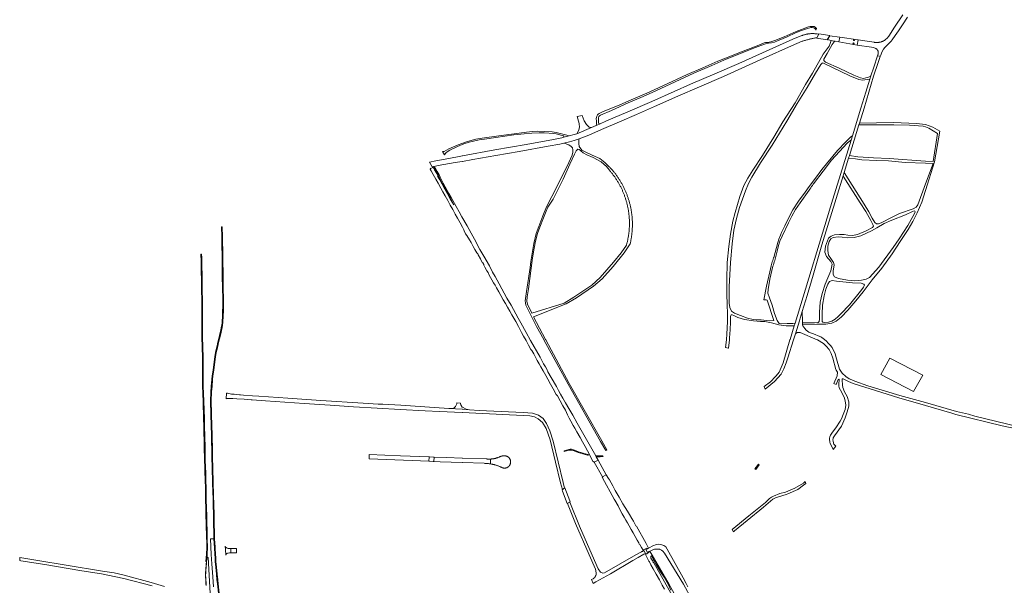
# Model space of a CAD drawing. Extents: x 152825 to 164088, y 457113 to 463005.
# Tile 67 of 256: x 155522 to 156585, y 460235 to 460845. Entities that reach past the tile are written whole.
import ezdxf

# ---------------------------------------------------------------- set-up
doc = ezdxf.new("R2010")
doc.units = 0
doc.header["$LTSCALE"] = 0.5
for name, color, linetype, lineweight in [('B-PV-VH-GESLOTENVERHARDING_ASFALT-GV', 251, 'CONTINUOUS', 18), ('B-PV-VH-GESLOTENVERHARDING_BETON-GV', 251, 'CONTINUOUS', 18), ('B-PV-VH-HALFVERHARDING-GV', 251, 'CONTINUOUS', 18), ('B-PV-VH-HALFVERHARDING_GRASBETONSTEEN-GV', 251, 'CONTINUOUS', 18), ('B-PV-VH-HALFVERHARDING_GRAVEL-GV', 251, 'CONTINUOUS', 18), ('B-PV-VH-ONVERHARD-GV', 251, 'CONTINUOUS', 18), ('B-PV-VH-ONVERHARD_ZAND-GV', 251, 'CONTINUOUS', 18), ('B-PV-VH-OPENVERHARDING-GV', 251, 'CONTINUOUS', 18), ('B-PV-VH-OPENVERHARDING_BETONSTRAATSTEEN-GV', 251, 'CONTINUOUS', 18), ('B-PV-VH-OPENVERHARDING_STRAATBAKSTEEN-GV', 251, 'CONTINUOUS', 18)]:
    doc.layers.add(name, color=color, linetype=linetype, lineweight=lineweight)

msp = doc.modelspace()

# ---------------------------------------------------------------- linework, layer by layer
at = {"layer": 'B-PV-VH-GESLOTENVERHARDING_ASFALT-GV', "flags": 128}
for points in [[(156475.499, 460850.466), (156466.517, 460837.069), (156460.362, 460827.694), (156458.601, 460825.461), (156456.916, 460823.932), (156456.328, 460823.468), (156456.031, 460823.265), (156455.609, 460822.995), (156455.178, 460822.738), (156454.74, 460822.495), (156454.293, 460822.266), (156453.84, 460822.052), (156453.381, 460821.852), (156452.915, 460821.667), (156452.443, 460821.497), (156451.967, 460821.342), (156451.485, 460821.202), (156451, 460821.078), (156450.51, 460820.969), (156450.018, 460820.876), (156449.522, 460820.799), (156449.025, 460820.738), (156448.526, 460820.692), (156448.025, 460820.662), (156447.524, 460820.649), (156447.023, 460820.651), (156446.522, 460820.669), (156446.022, 460820.704), (156445.523, 460820.754), (156445.026, 460820.82), (156444.532, 460820.902), (156434.386, 460822.326), (156427.126, 460823.564), (156426.261, 460817.78), (156441.471, 460815.549), (156443.825, 460815.201), (156446.337, 460814.174), (156446.586, 460814.021), (156446.826, 460813.855), (156447.057, 460813.676), (156447.278, 460813.484), (156447.488, 460813.28), (156447.686, 460813.066), (156447.873, 460812.841), (156448.047, 460812.606), (156448.207, 460812.361), (156448.355, 460812.109), (156448.488, 460811.849), (156448.607, 460811.581), (156448.711, 460811.308), (156448.799, 460811.03), (156448.873, 460810.747), (156448.931, 460810.46), (156448.973, 460810.171), (156448.999, 460809.88), (156449.009, 460809.587), (156449.004, 460809.295), (156448.982, 460809.003), (156448.944, 460808.714), (156448.891, 460808.426), (156448.822, 460808.142), (156448.737, 460807.862), (156448.638, 460807.587), (156448.591, 460807.472), (156448.224, 460806.381), (156450.284, 460805.807), (156451.146, 460805.583), (156451.591, 460806.938), (156452.905, 460810.396), (156454.625, 460813.661), (156455.933, 460815.363), (156457.31, 460816.736), (156460.478, 460819.774), (156462.827, 460822.192), (156464.059, 460823.72), (156467.165, 460828.291), (156470.647, 460833.318), (156475.245, 460839.881), (156480.505, 460847.874)], [(155736.642, 460226.508), (155735.515, 460236.765), (155735.07, 460241.114), (155734.432, 460246.98), (155733.721, 460254.532), (155733.221, 460260.842), (155732.998, 460263.601), (155732.584, 460269.688), (155732.393, 460274.044), (155732.358, 460275.124), (155731.789, 460285.382), (155728.196, 460285.372), (155728.864, 460268.52), (155729.43, 460258.438), (155730.458, 460244.129), (155731.473, 460233.392)]]:
    msp.add_lwpolyline(points, dxfattribs=at)
for points in [[(155974.005, 460687.914), (155992.323, 460691.077), (155999.875, 460692.39), (156000, 460692.412), (156000.125, 460692.434), (156011.355, 460694.386), (156035.943, 460698.839), (156061.296, 460703.242), (156092.684, 460708.845), (156105.109, 460711.144), (156109.681, 460712.264), (156115.567, 460713.706), (156120.586, 460715.082), (156126.086, 460716.859), (156136.538, 460720.73), (156150.246, 460726.699), (156169.705, 460735.164), (156187.863, 460742.951), (156207.393, 460751.504), (156232.513, 460762.712), (156255.994, 460772.994), (156281.727, 460784.035), (156321.426, 460802.014), (156358.368, 460818.644), (156363.414, 460820.762), (156364.231, 460821.071), (156365.051, 460821.372), (156365.873, 460821.665), (156366.698, 460821.951), (156367.526, 460822.23), (156368.356, 460822.5), (156369.188, 460822.764), (156370.023, 460823.019), (156370.861, 460823.267), (156371.7, 460823.507), (156372.542, 460823.74), (156373.386, 460823.965), (156374.231, 460824.182), (156375.079, 460824.391), (156375.929, 460824.593), (156376.78, 460824.786), (156377.633, 460824.972), (156378.488, 460825.15), (156379.345, 460825.321), (156380.203, 460825.483), (156381.062, 460825.638), (156381.923, 460825.784), (156381.999, 460825.797), (156382.512, 460825.903), (156382.643, 460825.882), (156382.809, 460825.855), (156384.756, 460829.523), (156384.815, 460829.662), (156384.627, 460829.691), (156383.153, 460829.92), (156380.65, 460830.207), (156379.767, 460830.24), (156378.132, 460830.301), (156378.068, 460830.301), (156377.557, 460830.295), (156377.046, 460830.281), (156376.536, 460830.26), (156376.025, 460830.23), (156375.516, 460830.192), (156375.007, 460830.146), (156374.499, 460830.093), (156373.991, 460830.031), (156373.485, 460829.962), (156372.98, 460829.884), (156372.476, 460829.799), (156371.973, 460829.705), (156371.472, 460829.604), (156370.973, 460829.495), (156370.475, 460829.379), (156369.98, 460829.254), (156369.486, 460829.122), (156368.995, 460828.982), (156368.505, 460828.834), (156368.018, 460828.679), (156367.534, 460828.516), (156367.052, 460828.346), (156366.573, 460828.168), (156356.637, 460824.356), (156298.46, 460798.012), (156272.376, 460786.906), (156246.3, 460775.68), (156228.641, 460767.937), (156204.492, 460757.167), (156178.729, 460745.972), (156155.647, 460736.026), (156148.168, 460732.754), (156144.535, 460731.165), (156139.209, 460728.834), (156123.597, 460722.334), (156120.513, 460721.357), (156115.155, 460719.976), (156109.684, 460718.566), (156107.213, 460717.929), (156098.181, 460716.067), (156068.894, 460710.805), (156035.006, 460704.877), (156000.125, 460698.486), (156000, 460698.463), (155999.875, 460698.44), (155998.369, 460698.164), (155985.304, 460695.668), (155971.293, 460692.991), (155964.656, 460691.637), (155967.512, 460686.504), (155968.271, 460686.71), (155968.777, 460686.785), (155969.337, 460686.92), (155969.966, 460687.071), (155971.11, 460687.347)], [(156406.977, 460826.467), (156396.503, 460827.799), (156394.198, 460823.964), (156395.331, 460823.686), (156398.253, 460822.97), (156401.16, 460822.257), (156402.451, 460822.011), (156406.535, 460821.237), (156407.328, 460826.462)], [(156115.888, 460326.359), (156110.741, 460340.222), (156107.569, 460338.233), (156108.139, 460336.692), (156113.123, 460323.208), (156116.329, 460325.17)]]:
    msp.add_lwpolyline(points, close=True, dxfattribs=at)
at = {"layer": 'B-PV-VH-GESLOTENVERHARDING_BETON-GV', "flags": 128}
msp.add_lwpolyline([(155723.443, 460234.957), (155723.355, 460236.565), (155723.314, 460237.281), (155723.238, 460238.747), (155723.162, 460240.134), (155723.099, 460241.383), (155722.982, 460243.496), (155722.856, 460245.51), (155722.84, 460245.81), (155722.78, 460246.901), (155722.867, 460247.859), (155723, 460249.626), (155723.094, 460250.798), (155723.213, 460252.23), (155723.385, 460254.149), (155723.544, 460255.878), (155723.682, 460257.914), (155723.911, 460260.824), (155723.732, 460260.839), (155723.503, 460257.927), (155723.365, 460255.892), (155723.207, 460254.165), (155723.034, 460252.246), (155722.915, 460250.813), (155722.821, 460249.64), (155722.688, 460247.874), (155722.6, 460246.904), (155722.66, 460245.801), (155722.803, 460243.485), (155722.92, 460241.374), (155722.983, 460240.124), (155723.059, 460238.738), (155723.134, 460237.271), (155723.176, 460236.555), (155723.269, 460234.948)], dxfattribs=at)
at = {"layer": 'B-PV-VH-HALFVERHARDING-GV', "flags": 128}
for points in [[(156143.924, 460374.769), (156123.943, 460409.985), (156119.11, 460418.685), (156114.876, 460426.016), (156111.478, 460431.815), (156108.587, 460436.983), (156106.087, 460441.294), (156103.653, 460445.344), (156101.416, 460449.571), (156095.831, 460459.471), (156092.381, 460465.501), (156091.281, 460468.182), (156089.588, 460470.847), (156087.53, 460474.166), (156086.66, 460476.381), (156084.115, 460481.116), (156073.635, 460499.143), (156068.834, 460507.781), (156063.125, 460518.234), (156060.07, 460523.431), (156052.509, 460537.359), (156048.139, 460544.999), (156039.533, 460560.517), (156035.371, 460568.148), (156032.591, 460572.898), (156029.262, 460579.705), (156023.226, 460590.088), (156018.899, 460597.442), (156012.903, 460608.399), (156009.472, 460614.832), (156005.015, 460622.875), (155999.347, 460632.664), (155996.561, 460638.032), (155993.315, 460643.92), (155987.941, 460653.362), (155985.519, 460657.972), (155981.486, 460664.857), (155979.227, 460668.858), (155977.783, 460671.693), (155975.92, 460675.564), (155974.861, 460677.801), (155972.731, 460681.568), (155971.595, 460683.825), (155970.855, 460685.019), (155970.01, 460685.749), (155969.337, 460686.92), (155968.777, 460686.785), (155969.406, 460685.436), (155971.535, 460681.789), (155973.56, 460678.168), (155974.474, 460676.287), (155976.186, 460672.773), (155978.545, 460668.339), (155982.118, 460661.937), (155984.071, 460658.045), (155987.19, 460652.393), (155990.92, 460645.603), (155990.632, 460645.408), (155987.247, 460651.456), (155984.09, 460657.271), (155981.146, 460662.622), (155978.007, 460667.963), (155975.569, 460672.409), (155973.3, 460676.439), (155973.69, 460677.07), (155971.792, 460680.461), (155969.803, 460683.437), (155969.447, 460684.326), (155968.687, 460685.474), (155967.952, 460685.714), (155966.027, 460684.642), (155965.682, 460685.257), (155965.302, 460684.2), (155966.172, 460682.281), (155968.567, 460678.169), (155971.461, 460673.143), (155973.895, 460668.89), (155976.572, 460663.704), (155978.998, 460659.52), (155981.379, 460655.306), (155984.129, 460650.25), (155986.871, 460645.264), (155989.519, 460640.552), (155992.322, 460635.614), (155994.673, 460631.343), (155997.604, 460626.031), (155999.951, 460621.611), (156001.685, 460618.447), (156001.845, 460617.442), (156003.442, 460614.309), (156004.939, 460612.315), (156007.774, 460607.881), (156009.366, 460604.838), (156011.671, 460600.701), (156013.502, 460597.532), (156015.693, 460593.831), (156016.583, 460592.787), (156016.89, 460591.733), (156019.386, 460587.423), (156021.496, 460583.183), (156022.086, 460582.828), (156023.057, 460581.128), (156022.976, 460580.614), (156024.192, 460578.43), (156026.311, 460574.449), (156027.702, 460572.494), (156029, 460569.808), (156031.917, 460564.721), (156033.668, 460561.462), (156035.474, 460559.029), (156036.924, 460556.098), (156039.177, 460551.882), (156041.344, 460547.837), (156043.932, 460543.214), (156046.526, 460538.998), (156048.843, 460535.132), (156051.226, 460530.916), (156053.539, 460526.736), (156055.515, 460523.341), (156057.574, 460519.548), (156060.395, 460514.148), (156063.946, 460507.705), (156066.065, 460504.047), (156068.762, 460499.09), (156071.521, 460494.042), (156074, 460489.647), (156074.993, 460488.315), (156077.248, 460484.661), (156079.262, 460480.518), (156080.763, 460477.734), (156082.988, 460473.867), (156084.58, 460470.965), (156087.188, 460466.417), (156090.111, 460461.58), (156092.328, 460457.551), (156095.162, 460452.274), (156098.075, 460446.987), (156101.329, 460441.143), (156102.528, 460439.425), (156105.613, 460434.076), (156108.584, 460428.787), (156111.215, 460423.935), (156113.36, 460418.994), (156115.238, 460415.334), (156116.926, 460412.369), (156119.625, 460407.396), (156121.206, 460404.532), (156123.38, 460400.713), (156127.141, 460394.446), (156129.747, 460389.977), (156132.439, 460384.945), (156135.052, 460380.031), (156141.245, 460368.457), (156141.637, 460368.677), (156142.127, 460367.805), (156142.214, 460367.854), (156146.487, 460370.252), (156144.482, 460373.785)], [(156155.356, 460354.444), (156146.487, 460370.252), (156142.214, 460367.854), (156151.083, 460352.046)], [(156163.758, 460328.109), (156164.705, 460326.968), (156168.009, 460320.794), (156170.086, 460316.96), (156172.609, 460312.4), (156174.66, 460308.669), (156176.528, 460305.448), (156178.258, 460302.618), (156180.028, 460299.127), (156182.199, 460295.478), (156184.509, 460291.566), (156186.448, 460287.873), (156188.586, 460283.89), (156190.318, 460281.057), (156190.838, 460279.559), (156191.4, 460279.11), (156193.301, 460276.07), (156195.2, 460273.026), (156195.85, 460272.948), (156195.648, 460273.302), (156197.745, 460274.487), (156197.914, 460274.185), (156197.997, 460274.235), (156199.503, 460275.046), (156199.76, 460274.564), (156200.884, 460275.166), (156198.529, 460280.067), (156187.819, 460299.043), (156187.357, 460299.234), (156184.709, 460304.204), (156182.778, 460307.333), (156180.286, 460311.353), (156178.12, 460314.942), (156173.332, 460323.081), (156169.135, 460330.182), (156164.976, 460337.418), (156162.406, 460342.324), (156158.712, 460348.999), (156157.687, 460350.294), (156155.356, 460354.444), (156151.083, 460352.046), (156150.996, 460351.997), (156151.485, 460351.125), (156151.093, 460350.905)]]:
    msp.add_lwpolyline(points, close=True, dxfattribs=at)
for points in [[(156237.36, 460210.928), (156223.396, 460236.064), (156202.471, 460271.977), (156201.723, 460271.609), (156201.94, 460271.207), (156200.213, 460270.318), (156200.11, 460270.266), (156200.296, 460269.934), (156198.227, 460268.779), (156197.994, 460269.187), (156197.783, 460268.479), (156199.495, 460264.943), (156201.141, 460261.342), (156202.023, 460260.312), (156203.573, 460257.04), (156206.119, 460252.811), (156209.089, 460247.226), (156212.694, 460240.881), (156215.841, 460235.378), (156218.191, 460230.901)], [(156237.874, 460203.662), (156206.618, 460259.246), (156205.742, 460260.594), (156205.812, 460261.313), (156205.39, 460262.022), (156204.78, 460262.332), (156203.553, 460264.519), (156203.36, 460266.042), (156204.146, 460266.759), (156209.071, 460257.472), (156213.745, 460249.596), (156214.758, 460248.649), (156217.699, 460243.808), (156222.364, 460235.629), (156225.134, 460229.763)]]:
    msp.add_lwpolyline(points, dxfattribs=at)
at = {"layer": 'B-PV-VH-HALFVERHARDING_GRASBETONSTEEN-GV', "flags": 128}
msp.add_lwpolyline([(155737.396, 460226.589), (155736.27, 460236.845), (155735.824, 460241.194), (155735.187, 460247.057), (155734.476, 460254.597), (155733.977, 460260.903), (155733.755, 460263.657), (155733.341, 460269.73), (155733.151, 460274.073), (155733.068, 460276.667), (155732.547, 460285.384), (155732.456, 460288.19), (155732.281, 460294.525), (155732.179, 460298.411), (155731.938, 460312.245), (155731.759, 460321.19), (155731.087, 460345.263), (155730.648, 460362.475), (155730.413, 460372.671), (155730.228, 460380.907), (155730.169, 460384.122), (155730.087, 460387.257), (155730.009, 460389.905), (155729.887, 460393.184), (155729.835, 460397.276), (155729.745, 460400.504), (155729.666, 460404.113), (155729.61, 460406.896), (155728.865, 460433.94), (155729.278, 460443.793), (155729.712, 460449.454), (155730.298, 460457.08), (155730.72, 460460.861), (155731.538, 460467.608), (155732.326, 460472.815), (155733.604, 460481.816), (155734.591, 460487.816), (155734.746, 460488.475), (155736.291, 460495.011), (155736.467, 460495.646), (155739.067, 460506.485), (155739.881, 460510.1), (155740.505, 460512.855), (155741.107, 460515.954), (155741.356, 460518.38), (155741.533, 460520.698), (155741.67, 460523.865), (155741.747, 460526.169), (155741.932, 460530.382), (155742.088, 460535.724), (155742.098, 460540.751), (155742.088, 460547.171), (155741.923, 460552.844), (155741.592, 460571.606), (155741.568, 460584.857), (155741.297, 460591.237), (155741.011, 460610.823), (155740.821, 460621.919), (155740.057, 460621.906), (155740.062, 460621.283), (155740.135, 460612.227), (155740.147, 460610.752), (155740.369, 460601.063), (155740.539, 460591.215), (155740.692, 460585.157), (155740.834, 460571.598), (155741.165, 460552.826), (155741.305, 460547.185), (155741.34, 460540.752), (155741.33, 460535.736), (155741.175, 460530.409), (155740.99, 460526.198), (155740.912, 460523.894), (155740.776, 460520.743), (155740.6, 460518.448), (155740.356, 460516.065), (155739.763, 460513.011), (155739.142, 460510.267), (155738.297, 460506.513), (155738.292, 460506.493), (155737.38, 460502.691), (155735.754, 460495.915), (155735.556, 460495.2), (155733.847, 460487.965), (155732.854, 460481.931), (155731.576, 460472.925), (155730.786, 460467.711), (155729.967, 460460.949), (155729.543, 460457.151), (155728.956, 460449.507), (155728.521, 460443.838), (155728.082, 460433.339), (155728.852, 460406.89), (155728.908, 460404.097), (155728.987, 460400.485), (155729.077, 460397.261), (155729.129, 460393.166), (155729.251, 460389.879), (155729.328, 460387.236), (155729.411, 460384.105), (155729.469, 460380.892), (155729.655, 460372.653), (155729.89, 460362.456), (155730.329, 460345.242), (155730.82, 460327.656), (155731.001, 460321.171), (155731.18, 460312.231), (155731.42, 460298.395), (155731.523, 460294.505), (155731.579, 460292.491), (155731.698, 460288.167), (155731.789, 460285.382), (155732.358, 460275.124), (155732.393, 460274.044), (155732.584, 460269.688), (155732.998, 460263.601), (155733.221, 460260.842), (155733.721, 460254.532), (155734.432, 460246.98), (155735.07, 460241.114), (155735.515, 460236.765), (155736.642, 460226.508)], dxfattribs=at)
msp.add_lwpolyline([(155724.419, 460292.717), (155724.341, 460295.025), (155724.231, 460301.735), (155724.009, 460310.514), (155723.794, 460317.863), (155723.545, 460327.649), (155723.317, 460339.3), (155723.088, 460349.424), (155722.89, 460357.169), (155722.752, 460362.339), (155722.475, 460370.642), (155722.144, 460384.117), (155721.625, 460406.834), (155721.467, 460415.089), (155720.851, 460433.618), (155720.306, 460450.109), (155720.291, 460454.036), (155720.229, 460458.211), (155720.213, 460462.61), (155720.206, 460467.265), (155720.136, 460471.478), (155720.082, 460476.58), (155720.089, 460480.639), (155720.051, 460484.898), (155719.948, 460488.027), (155719.612, 460507.203), (155719.602, 460508.309), (155719.413, 460518.263), (155719.32, 460531.903), (155719.338, 460536.823), (155719.265, 460546.059), (155719.227, 460550.225), (155719.137, 460555.696), (155719.098, 460560.239), (155719.052, 460563.2), (155719.015, 460566.411), (155718.998, 460568.311), (155718.975, 460569.704), (155718.948, 460570.591), (155718.925, 460572.331), (155718.905, 460573.606), (155718.868, 460575.599), (155718.865, 460576.547), (155718.804, 460578.384), (155718.784, 460579.398), (155718.761, 460581.141), (155718.731, 460583.154), (155718.697, 460585.211), (155718.644, 460588.313), (155718.577, 460589.647), (155718.52, 460591.129), (155718.354, 460592.494), (155717.638, 460592.423), (155717.712, 460591.25), (155717.777, 460589.71), (155717.842, 460587.258), (155717.879, 460585.175), (155718.011, 460583.143), (155718.041, 460581.131), (155717.982, 460579.838), (155717.968, 460578.36), (155718.028, 460576.529), (155718.111, 460573.573), (155718.131, 460572.3), (155718.169, 460569.642), (155718.192, 460568.257), (155718.295, 460566.404), (155718.332, 460563.191), (155718.378, 460560.23), (155718.417, 460555.687), (155718.507, 460550.216), (155718.545, 460546.053), (155718.618, 460536.821), (155718.6, 460531.902), (155718.693, 460518.254), (155718.882, 460508.299), (155718.892, 460507.199), (155719.228, 460488.068), (155719.331, 460484.884), (155719.369, 460480.637), (155719.362, 460476.577), (155719.416, 460471.468), (155719.312, 460461.599), (155719.486, 460453.988), (155719.51, 460450.165), (155720.052, 460433.592), (155720.667, 460415.062), (155720.825, 460406.816), (155721.344, 460384.099), (155721.675, 460370.619), (155721.952, 460362.315), (155722.09, 460357.148), (155722.288, 460349.405), (155722.517, 460339.283), (155722.745, 460327.633), (155722.994, 460317.841), (155723.209, 460310.492), (155723.431, 460301.718), (155723.541, 460295.005), (155723.619, 460292.69), (155724.093, 460275.926), (155723.926, 460268.819), (155723.193, 460260.885), (155723.732, 460260.839), (155723.911, 460260.824), (155724.306, 460265.104), (155724.645, 460268.777), (155724.813, 460275.924), (155724.643, 460285.363), (155724.619, 460286.72)], close=True, dxfattribs=at)
at = {"layer": 'B-PV-VH-HALFVERHARDING_GRAVEL-GV', "flags": 128}
for points in [[(156599.327, 460406.311), (156553.16, 460417.541), (156546.378, 460419.664), (156533.41, 460422.805), (156500, 460432.217), (156472.226, 460440.041), (156437.537, 460450.264), (156423.486, 460455.337), (156422.076, 460455.988), (156417.625, 460458.042), (156413.969, 460460.398), (156409.864, 460463.974), (156407.117, 460468.201), (156403.921, 460479.523), (156402.253, 460484.765), (156399.05, 460491.617), (156397.098, 460494.205), (156394.877, 460496.26), (156393.078, 460498.355), (156391.013, 460500.279), (156389.644, 460501.325), (156388.145, 460502.277), (156386.773, 460503.035), (156384.184, 460504.258), (156380.858, 460505.651), (156373.916, 460508.346), (156371.05, 460510.441), (156369.528, 460512.132), (156367.507, 460514.924), (156367.263, 460515.988), (156367.242, 460516.443), (156367.241, 460516.473), (156367.213, 460517.082), (156367.23, 460518.357), (156367.245, 460519.525), (156366.941, 460530.406), (156364.82, 460523.2), (156363.996, 460520.584), (156359.51, 460506.324), (156359.695, 460506.529), (156359.892, 460506.723), (156360.1, 460506.904), (156360.319, 460507.074), (156360.546, 460507.23), (156360.782, 460507.373), (156361.027, 460507.503), (156361.278, 460507.617), (156361.535, 460507.717), (156361.798, 460507.802), (156362.065, 460507.872), (156362.336, 460507.926), (156362.61, 460507.964), (156362.885, 460507.987), (156363.161, 460507.993), (156363.437, 460507.984), (156363.733, 460507.955), (156364.776, 460507.784), (156383.107, 460500.051), (156383.232, 460499.999), (156389.84, 460495.895), (156392.878, 460493.21), (156396.117, 460489.47), (156398.046, 460485.051), (156399.887, 460480.267), (156403.129, 460467.853), (156403.533, 460467.053), (156404.861, 460465.112), (156404.54, 460461.082), (156401.121, 460452.83), (156403.549, 460451.674), (156405.809, 460457.303), (156406.26, 460457.362), (156406.77, 460457.033), (156406.825, 460456.325), (156406.457, 460452.729), (156406.555, 460450.413), (156406.911, 460448.093), (156408.009, 460445.689), (156412.113, 460437.925), (156413.236, 460434.23), (156414.087, 460429.637), (156413.279, 460424.885), (156410.324, 460417.529), (156409.646, 460415.581), (156407.702, 460412.122), (156403.198, 460405.069), (156400.645, 460401.63), (156398.812, 460399.081), (156397.499, 460397.041), (156396.641, 460395.316), (156396.301, 460393.905), (156396.288, 460392.934), (156396.287, 460392.796), (156396.504, 460389.723), (156397.06, 460387.947), (156399.379, 460383.319), (156400.322, 460381.635), (156403.071, 460385.329), (156401.039, 460387.349), (156400.727, 460388.092), (156400.543, 460388.77), (156400.34, 460390.509), (156400.073, 460392.216), (156400.128, 460393.325), (156400.322, 460394.078), (156401.541, 460396.313), (156409.168, 460406.76), (156413.185, 460415.663), (156415.31, 460422.144), (156417.023, 460428.545), (156417.093, 460433.199), (156415.545, 460438.83), (156412.371, 460443.879), (156410.782, 460448.426), (156410.231, 460451.185), (156410.078, 460456.782), (156409.994, 460457.715), (156410.255, 460458.001), (156410.513, 460458.03), (156410.995, 460458.024), (156412.335, 460457.235), (156416.81, 460455), (156421.84, 460452.996), (156471.188, 460437.535), (156500, 460429.18), (156528.304, 460420.973), (156532.568, 460419.368), (156582.852, 460407.092), (156639.725, 460395.31)], [(156243.483, 460233.546), (156241.65, 460237.044), (156238.195, 460243.228), (156220.892, 460274.195), (156219.588, 460276.497), (156217.496, 460277.992), (156214.242, 460279.314), (156212.102, 460279.468), (156209.578, 460279.164), (156205.666, 460277.728), (156201.63, 460275.566), (156200.884, 460275.166), (156199.76, 460274.564), (156198.189, 460273.694), (156199.887, 460270.663), (156201.723, 460271.609), (156202.471, 460271.977), (156204.052, 460272.755), (156206.319, 460273.621), (156207.566, 460274.004), (156209.87, 460274.209), (156211.441, 460274.113), (156212.07, 460274.075), (156212.976, 460273.938), (156213.291, 460273.891), (156214.151, 460273.438), (156214.867, 460273.061), (156216.44, 460271.79), (156218.106, 460269.785), (156238.754, 460236.375), (156256.835, 460203.297)]]:
    msp.add_lwpolyline(points, dxfattribs=at)
for points in [[(155772.971, 460435.165), (155787.296, 460434.13), (155808.497, 460432.614), (155829.097, 460431.15), (155857.297, 460429.313), (155882.299, 460427.836), (155908.05, 460426.356), (155932.851, 460424.929), (155959.853, 460423.396), (155975.259, 460422.606), (155999.875, 460421.494), (156000, 460421.488), (156072.719, 460417.778), (156078.003, 460416.773), (156081.976, 460414.891), (156086.325, 460410.902), (156090.351, 460404.358), (156094.792, 460391.912), (156100.639, 460368.12), (156105.795, 460345.639), (156108.066, 460338.545), (156110.365, 460339.987), (156108.676, 460345.913), (156097.91, 460390.758), (156094.365, 460401.804), (156090.712, 460409.834), (156087.111, 460415.16), (156082.272, 460418.687), (156075.54, 460420.807), (156065.563, 460421.488), (156017.998, 460423.868), (156007.732, 460424.494), (156000, 460424.966), (155999.875, 460424.974), (155985.235, 460425.932), (155933.678, 460429.304), (155914.231, 460430.395), (155909.214, 460430.676), (155892.871, 460431.593), (155847.2, 460434.417), (155811.703, 460436.849), (155780.412, 460439.14), (155773.385, 460439.522), (155763.864, 460440.331), (155760.638, 460440.606), (155759.377, 460440.713), (155753.728, 460441.193), (155750.798, 460441.471), (155746.32, 460442.334), (155745.363, 460442.543), (155745.094, 460436.351), (155745.725, 460436.513), (155746.781, 460436.705), (155747.79, 460436.675), (155752.047, 460436.716), (155756.652, 460436.403), (155764.497, 460435.801), (155768.146, 460435.49), (155772.096, 460435.228)], [(156349.39, 460333.037), (156351.47, 460333.675), (156362.069, 460338.651), (156368.387, 460343.002), (156370.9, 460344.894), (156370.01, 460346.973), (156368.244, 460345.44), (156359.048, 460339.774), (156348.856, 460335.489), (156342.758, 460334.013), (156335.956, 460331.374), (156333.632, 460330.26), (156331.703, 460328.916), (156331.458, 460328.683), (156330.723, 460327.985), (156327.156, 460324.596), (156309.382, 460310.194), (156291.324, 460295.512), (156292.662, 460292.792), (156293.798, 460293.745), (156307.542, 460305.179), (156325.201, 460319.299), (156335.312, 460327.989), (156338.089, 460329.327), (156345.788, 460331.932)], [(156196.052, 460272.594), (156194.266, 460271.666), (156193.868, 460271.446), (156193.513, 460271.249), (156187.352, 460267.835), (156153.406, 460248.471), (156151.506, 460248.229), (156149.1, 460249.285), (156146.582, 460253.05), (156127.529, 460296.478), (156126.55, 460298.85), (156115.813, 460324.854), (156113.352, 460323.348), (156122.122, 460301.853), (156136.838, 460268.039), (156143.549, 460252.468), (156144.504, 460248.409), (156144.324, 460246.858), (156143.986, 460245.617), (156143.469, 460244.499), (156142.822, 460243.614), (156142.036, 460242.818), (156141.061, 460242.102), (156139.508, 460241.53), (156141.219, 460237.243), (156143.88, 460238.887), (156159.715, 460247.594), (156184.096, 460262.055), (156189.849, 460265.225), (156196.05, 460268.642), (156196.068, 460268.652), (156197.754, 460269.607)]]:
    msp.add_lwpolyline(points, close=True, dxfattribs=at)
at = {"layer": 'B-PV-VH-ONVERHARD-GV', "flags": 128}
for points in [[(156116.203, 460380.91), (156116.488, 460381.817), (156114.835, 460381.726), (156109.81, 460380.214), (156110.029, 460379.351), (156114.989, 460380.844)], [(156116.203, 460380.91), (156117.72, 460380.994), (156119.704, 460380.509), (156120.789, 460380.102), (156120.913, 460381.005), (156119.967, 460381.36), (156117.803, 460381.889), (156116.488, 460381.817)], [(156135.487, 460376.405), (156125.436, 460379.224), (156120.913, 460381.005), (156120.789, 460380.102), (156125.149, 460378.381), (156134.913, 460375.613), (156136.055, 460375.383)], [(156148.79, 460373.885), (156148.974, 460374.783), (156146.16, 460374.671), (156144.991, 460374.722), (156143.924, 460374.769), (156144.482, 460373.785)], [(156151.947, 460374.036), (156151.885, 460374.124), (156151.371, 460374.859), (156148.974, 460374.783), (156148.79, 460373.885), (156151.738, 460373.981)]]:
    msp.add_lwpolyline(points, close=True, dxfattribs=at)
at = {"layer": 'B-PV-VH-ONVERHARD_ZAND-GV', "flags": 128}
for points in [[(156379.744, 460837.863), (156377.821, 460838.094), (156376.788, 460838.093), (156375.417, 460837.933), (156373.548, 460837.487), (156360.462, 460832.55), (156347.52, 460826.723), (156337.194, 460822.696), (156332.886, 460821.377), (156329.431, 460820.77), (156327.117, 460820.556), (156325.906, 460820.146), (156318.287, 460817.099), (156300.323, 460810.184), (156288.716, 460805.711), (156275.791, 460800.436), (156259.661, 460793.487), (156242.802, 460786.021), (156216.472, 460774.046), (156199.043, 460766.046), (156179.656, 460757.742), (156169.277, 460753.216), (156151.884, 460746.337), (156147.789, 460744.27), (156146.632, 460743.486), (156145.849, 460742.525), (156145.084, 460741.189), (156144.604, 460739.64), (156144.515, 460738.874), (156144.819, 460735.936), (156144.89, 460733.942), (156144.891, 460732.536), (156144.535, 460731.165), (156148.168, 460732.754), (156147.336, 460733.372), (156146.944, 460734.137), (156146.836, 460735.775), (156146.871, 460738.072), (156146.942, 460739.248), (156147.44, 460740.743), (156147.974, 460741.67), (156149.06, 460742.329), (156160.97, 460747.336), (156178.861, 460755.461), (156195.026, 460762.589), (156208.77, 460768.558), (156235.029, 460780.889), (156249.68, 460787.464), (156269.192, 460795.928), (156282.206, 460801.63), (156295.63, 460806.958), (156316.512, 460815.209), (156326.001, 460818.934), (156327.283, 460819.362), (156329.117, 460819.825), (156330.613, 460819.879), (156333.657, 460820.325), (156336.791, 460821.199), (156339.995, 460822.393), (156346.173, 460824.941), (156350.428, 460826.848), (156359.703, 460831.017), (156366.13, 460833.69), (156372.574, 460835.9), (156375.014, 460836.685), (156376.171, 460836.756), (156377.738, 460836.757), (156379.34, 460836.508), (156380.516, 460835.725), (156380.842, 460835.332), (156381.031, 460835.103), (156381.493, 460833.96), (156382.323, 460835.751), (156381.596, 460836.653), (156380.955, 460837.383)], [(156401.16, 460822.257), (156398.253, 460822.97), (156398.214, 460822.859), (156397.011, 460819.481), (156395.925, 460816.854), (156389.47, 460807.948), (156377.974, 460787.59), (156370.437, 460775.413), (156359.103, 460755.775), (156346.031, 460735.06), (156336.123, 460718.729), (156323.915, 460698.774), (156313.601, 460682.864), (156308.053, 460674.51), (156303.794, 460666.451), (156299.478, 460654.501), (156294.516, 460637.236), (156291.924, 460627.775), (156289.549, 460613.94), (156287.649, 460600.768), (156285.88, 460583.256), (156285.553, 460564.684), (156285.318, 460549.738), (156285.917, 460537.206), (156286.271, 460528.712), (156286.213, 460519.67), (156285.54, 460506.065), (156285.184, 460500.125), (156285.176, 460500), (156284.16, 460491.488), (156286.828, 460490.974), (156287.352, 460490.873), (156288.306, 460500), (156288.316, 460500.125), (156288.461, 460501.949), (156289.248, 460510.713), (156289.439, 460519.212), (156289.54, 460525.513), (156290.171, 460526.754), (156291.197, 460527.018), (156293.149, 460526.332), (156297.304, 460523.989), (156304.601, 460521.769), (156314.261, 460520.602), (156321.663, 460519.829), (156326.389, 460519.596), (156333.71, 460518.256), (156341.604, 460515.945), (156349.399, 460515.064), (156358.169, 460515.204), (156358.293, 460515.206), (156359.121, 460517.911), (156358.996, 460517.898), (156356.563, 460517.654), (156350.688, 460517.454), (156343.982, 460517.238), (156342.083, 460517.689), (156339.789, 460520.691), (156336.963, 460528.374), (156334.305, 460537.439), (156331.424, 460545.281), (156329.614, 460550.337), (156330.136, 460554.388), (156332.008, 460565.23), (156335.228, 460579.341), (156335.706, 460580.865), (156336.191, 460582.386), (156336.684, 460583.904), (156337.184, 460585.421), (156339.684, 460595.504), (156341.175, 460601.568), (156342.651, 460606.223), (156345.127, 460611.883), (156352.197, 460626.125), (156355.751, 460633.506), (156359.769, 460640.386), (156364.48, 460647.615), (156374.196, 460661.245), (156375.083, 460662.572), (156375.977, 460663.895), (156376.878, 460665.214), (156377.786, 460666.527), (156378.699, 460667.837), (156378.983, 460668.24), (156389.485, 460682.048), (156398.613, 460693.58), (156407.086, 460702.993), (156415.528, 460711.963), (156419.478, 460715.259), (156419.604, 460715.364), (156421.083, 460720.176), (156420.957, 460720.086), (156419.448, 460719.004), (156413.785, 460713.478), (156404.893, 460704.008), (156387.924, 460683.505), (156381.171, 460674.36), (156374.282, 460665.312), (156369.914, 460659.376), (156362.815, 460649.536), (156356.796, 460640.045), (156352.587, 460632.527), (156347.957, 460622.924), (156344.616, 460615.678), (156343.233, 460612.722), (156341.64, 460608.704), (156340.356, 460604.918), (156336.07, 460588.657), (156336.019, 460588.507), (156335.534, 460587.057), (156335.057, 460585.604), (156334.587, 460584.148), (156334.125, 460582.691), (156333.67, 460581.231), (156333.223, 460579.768), (156331.782, 460573.283), (156328.461, 460557.684), (156325.364, 460543.219), (156328.063, 460542.964), (156329.168, 460542.859), (156336.152, 460520.905), (156331.378, 460520.488), (156322.372, 460521.433), (156317.315, 460521.523), (156313.755, 460521.986), (156307.735, 460523.282), (156300.128, 460526.019), (156293.788, 460528.766), (156290.465, 460531.039), (156288.643, 460534.847), (156288.166, 460539.388), (156288.142, 460556.994), (156289.443, 460583.254), (156291.344, 460603.504), (156293.172, 460618.063), (156296.041, 460630.989), (156299.185, 460642.542), (156305.553, 460660.639), (156308.702, 460668.418), (156312.376, 460675.515), (156321.694, 460690.801), (156334.342, 460709.998), (156350.116, 460735.972), (156361.326, 460754.864), (156372.126, 460772.234), (156381.35, 460787.668), (156386.798, 460796.902), (156388.355, 460798.494), (156389.173, 460798.647), (156390.458, 460798.147), (156418.227, 460784.76), (156427.836, 460780.756), (156431.945, 460780.119), (156437.009, 460780.684), (156439.733, 460781.229), (156439.859, 460781.254), (156440.966, 460784.613), (156438.522, 460783.453), (156435.695, 460782.434), (156432.929, 460781.949), (156429.649, 460782.539), (156422.626, 460785.461), (156406.647, 460792.92), (156392.056, 460799.319), (156390.168, 460801.211), (156390.168, 460802.7), (156393.823, 460808.838), (156399.21, 460818.54), (156401.267, 460821.43), (156402.326, 460821.95), (156402.451, 460822.011)], [(156088.409, 460724.685), (156081.056, 460724.861), (156075.714, 460724.645), (156069.162, 460724.073), (156055.826, 460722.288), (156041.85, 460720.325), (156021.481, 460717.469), (156014.377, 460716.256), (156005.636, 460714.045), (155995.47, 460710.356), (155985.501, 460705.955), (155980.445, 460703.229), (155979.768, 460702.979), (155978.86, 460702.979), (155978.619, 460703.037), (155980.514, 460699.624), (155980.568, 460699.544), (155982.49, 460701.895), (155986.513, 460704.389), (155994.827, 460708.47), (156001.521, 460711.303), (156007.485, 460713.264), (156018.043, 460715.6), (156023.9, 460716.492), (156035.972, 460718.063), (156055.503, 460720.936), (156066.702, 460722.293), (156074.911, 460723.008), (156082.852, 460723.314), (156088.442, 460723.066), (156098.841, 460722.429), (156101.209, 460722.056), (156105.088, 460721.006), (156108.724, 460720.117), (156109.205, 460719.975), (156109.632, 460719.708), (156109.684, 460718.566), (156115.155, 460719.976), (156111.255, 460721.15), (156101.069, 460723.639), (156096.92, 460724.243)], [(156367.241, 460516.473), (156367.575, 460516.478), (156382.611, 460516.725), (156392.504, 460516.837), (156398.931, 460517.822), (156403.569, 460520.184), (156408.88, 460524.446), (156415.94, 460531.909), (156424.74, 460542.118), (156432.541, 460551.641), (156442.258, 460564.501), (156452.816, 460577.411), (156463.985, 460592.679), (156472.635, 460605.954), (156481.115, 460618.954), (156486.184, 460627.507), (156490.929, 460637.088), (156495.989, 460648.431), (156500, 460661.133), (156509.781, 460692.106), (156515.435, 460725.134), (156507.888, 460729.213), (156499.94, 460732.337), (156490.141, 460733.229), (156465.517, 460734.441), (156428.715, 460733.84), (156428.591, 460733.838), (156428.034, 460732.038), (156428.16, 460732.038), (156465.908, 460731.892), (156482.585, 460731.345), (156497.296, 460730.446), (156500, 460729.539), (156503.57, 460728.342), (156512.996, 460722.502), (156508.224, 460692.216), (156500, 460692.799), (156460.879, 460695.571), (156443.682, 460696.236), (156426.901, 460697.476), (156417.794, 460698.863), (156416.88, 460695.902), (156424.425, 460695.029), (156431.266, 460694.114), (156447.227, 460693.434), (156459.903, 460693.117), (156478.116, 460691.132), (156500, 460690.533), (156508.089, 460690.312), (156500, 460668.296), (156491.608, 460645.455), (156489.83, 460642.916), (156486.533, 460641.404), (156472.044, 460636.092), (156463.827, 460632.333), (156451.986, 460626.047), (156449.151, 460624.978), (156447.092, 460625.131), (156445.135, 460626.599), (156442.314, 460631.308), (156438.699, 460637.968), (156433.738, 460646.408), (156412.182, 460680.297), (156412.102, 460680.421), (156410.98, 460676.785), (156411.06, 460676.661), (156429.395, 460647.835), (156435.376, 460638.432), (156440.923, 460628.726), (156443.228, 460624.319), (156443.737, 460622.515), (156442.579, 460621.15), (156435.712, 460617.554), (156426.418, 460613.568), (156420.973, 460612.381), (156415.998, 460612.864), (156412.127, 460613.456), (156407.241, 460613.555), (156401.555, 460613.052), (156397.934, 460611.846), (156395.123, 460609.486), (156391.869, 460600.893), (156391.35, 460594.502), (156393.057, 460589.74), (156397.794, 460584.417), (156399.151, 460581.582), (156397.782, 460574.307), (156394.372, 460566.682), (156391.527, 460559.815), (156388.362, 460550.067), (156386.343, 460540.52), (156385.599, 460529.654), (156385.515, 460522.11), (156385.187, 460519.642), (156384.01, 460518.627), (156380.03, 460518.275), (156372.211, 460518.421), (156367.23, 460518.357), (156367.213, 460517.082)], [(156126.06, 460716.734), (156126.086, 460716.859), (156120.586, 460715.082), (156115.567, 460713.706), (156109.681, 460712.264), (156109.806, 460712.212), (156114.817, 460710.123), (156117.455, 460708.476), (156118.877, 460706.968), (156119.345, 460705.062), (156119.331, 460702.251), (156118.552, 460699.171), (156115.058, 460691.371), (156106.966, 460675.223), (156096.734, 460654.543), (156090.664, 460643.413), (156086.856, 460633.592), (156082.556, 460622.082), (156079.814, 460614.678), (156077.137, 460603.756), (156074.863, 460591.034), (156073.953, 460584.581), (156073.318, 460577.788), (156069.051, 460551.935), (156067.771, 460542.169), (156067.973, 460539.997), (156068.429, 460537.344), (156079.955, 460514.392), (156087.906, 460500.125), (156087.976, 460500), (156114.02, 460452.085), (156149.2, 460390.092), (156154.68, 460380.499), (156156.069, 460381.292), (156150.59, 460390.884), (156115.419, 460452.863), (156089.962, 460500), (156089.895, 460500.125), (156076.715, 460524.755), (156111.862, 460538.628), (156123.187, 460545.369), (156141.521, 460557.785), (156150.999, 460565.58), (156162.748, 460578.975), (156174.667, 460593.827), (156181.077, 460603.43), (156181.126, 460603.639), (156181.318, 460604.467), (156181.501, 460605.297), (156181.677, 460606.129), (156181.845, 460606.962), (156182.005, 460607.797), (156182.157, 460608.633), (156182.301, 460609.471), (156182.437, 460610.31), (156182.566, 460611.15), (156182.686, 460611.991), (156182.799, 460612.834), (156182.903, 460613.677), (156183, 460614.522), (156183.089, 460615.367), (156183.17, 460616.213), (156183.242, 460617.06), (156183.307, 460617.907), (156183.364, 460618.756), (156183.413, 460619.604), (156183.454, 460620.453), (156183.487, 460621.302), (156183.512, 460622.152), (156183.529, 460623.002), (156183.538, 460623.852), (156183.538, 460624.702), (156183.531, 460625.552), (156183.516, 460626.402), (156183.493, 460627.251), (156183.462, 460628.101), (156183.423, 460628.95), (156183.376, 460629.799), (156183.321, 460630.647), (156183.258, 460631.494), (156183.187, 460632.341), (156183.108, 460633.188), (156183.021, 460634.033), (156182.926, 460634.878), (156182.823, 460635.722), (156182.712, 460636.564), (156182.594, 460637.406), (156182.467, 460638.246), (156182.333, 460639.086), (156182.19, 460639.924), (156182.04, 460640.76), (156181.882, 460641.595), (156181.716, 460642.429), (156181.542, 460643.261), (156181.36, 460644.091), (156181.171, 460644.92), (156180.973, 460645.747), (156180.768, 460646.572), (156180.556, 460647.394), (156180.335, 460648.215), (156180.107, 460649.034), (156179.871, 460649.851), (156179.627, 460650.665), (156179.376, 460651.477), (156179.117, 460652.287), (156178.851, 460653.094), (156178.576, 460653.898), (156178.295, 460654.7), (156178.006, 460655.5), (156177.709, 460656.296), (156177.405, 460657.09), (156177.093, 460657.881), (156176.774, 460658.668), (156176.448, 460659.453), (156176.114, 460660.235), (156175.773, 460661.013), (156175.424, 460661.789), (156175.068, 460662.56), (156174.705, 460663.329), (156174.335, 460664.094), (156173.957, 460664.856), (156173.573, 460665.614), (156173.181, 460666.368), (156172.782, 460667.119), (156172.377, 460667.866), (156171.964, 460668.609), (156171.544, 460669.348), (156171.117, 460670.083), (156170.683, 460670.814), (156170.243, 460671.541), (156169.796, 460672.263), (156169.341, 460672.982), (156168.881, 460673.696), (156168.413, 460674.406), (156167.939, 460675.111), (156167.458, 460675.812), (156166.971, 460676.509), (156166.477, 460677.2), (156165.976, 460677.887), (156165.469, 460678.57), (156164.956, 460679.247), (156164.436, 460679.92), (156163.911, 460680.587), (156163.378, 460681.25), (156162.84, 460681.908), (156162.295, 460682.561), (156161.745, 460683.208), (156161.188, 460683.85), (156160.625, 460684.487), (156160.056, 460685.119), (156159.482, 460685.745), (156158.901, 460686.366), (156153.687, 460691.062), (156148.278, 460695.372), (156140.078, 460699.195), (156133.121, 460702.319), (156129.063, 460704.69), (156126.193, 460708.538), (156125.751, 460711.667), (156125.741, 460715.225)], [(156123.003, 460703.964), (156124.685, 460705.479), (156126.114, 460705.12), (156127.85, 460703.647), (156130.332, 460701.51), (156134.262, 460699.604), (156141.295, 460696.506), (156149.639, 460691.911), (156155.656, 460687.018), (156158.731, 460682.829), (156159.278, 460682.202), (156159.819, 460681.57), (156160.354, 460680.933), (156160.883, 460680.29), (156161.406, 460679.642), (156161.922, 460678.99), (156162.432, 460678.333), (156162.936, 460677.67), (156163.433, 460677.003), (156163.924, 460676.331), (156164.409, 460675.655), (156164.887, 460674.973), (156165.358, 460674.288), (156165.823, 460673.597), (156166.281, 460672.903), (156166.733, 460672.204), (156167.177, 460671.5), (156167.615, 460670.793), (156168.046, 460670.081), (156168.47, 460669.365), (156168.888, 460668.645), (156169.298, 460667.921), (156169.701, 460667.193), (156170.098, 460666.462), (156170.487, 460665.726), (156170.869, 460664.987), (156171.244, 460664.244), (156171.612, 460663.498), (156171.973, 460662.748), (156172.326, 460661.995), (156172.673, 460661.238), (156173.012, 460660.478), (156173.343, 460659.715), (156173.668, 460658.948), (156173.984, 460658.179), (156174.294, 460657.406), (156174.596, 460656.631), (156174.891, 460655.853), (156175.178, 460655.072), (156175.457, 460654.288), (156175.729, 460653.501), (156175.994, 460652.712), (156176.251, 460651.921), (156176.5, 460651.127), (156176.741, 460650.331), (156176.975, 460649.532), (156177.201, 460648.731), (156177.42, 460647.928), (156177.631, 460647.123), (156177.834, 460646.316), (156178.029, 460645.508), (156178.217, 460644.697), (156178.396, 460643.884), (156178.568, 460643.07), (156178.732, 460642.254), (156178.888, 460641.437), (156179.037, 460640.618), (156179.177, 460639.798), (156179.31, 460638.976), (156179.434, 460638.154), (156179.551, 460637.33), (156179.66, 460636.505), (156179.761, 460635.679), (156179.854, 460634.852), (156179.939, 460634.024), (156180.016, 460633.195), (156180.085, 460632.366), (156180.146, 460631.536), (156180.199, 460630.706), (156180.244, 460629.875), (156180.281, 460629.043), (156180.31, 460628.212), (156180.331, 460627.38), (156180.344, 460626.548), (156180.35, 460625.716), (156180.347, 460624.884), (156180.336, 460624.052), (156180.317, 460623.22), (156180.29, 460622.388), (156180.255, 460621.556), (156180.212, 460620.725), (156180.161, 460619.895), (156180.102, 460619.065), (156180.036, 460618.235), (156179.961, 460617.407), (156179.878, 460616.579), (156179.787, 460615.751), (156179.689, 460614.925), (156179.582, 460614.1), (156179.468, 460613.276), (156179.345, 460612.453), (156179.215, 460611.631), (156179.077, 460610.81), (156178.931, 460609.991), (156178.777, 460609.173), (156178.615, 460608.357), (156178.445, 460607.542), (156178.267, 460606.729), (156178.082, 460605.918), (156177.889, 460605.109), (156177.688, 460604.301), (156177.479, 460603.495), (156177.263, 460602.692), (156177.073, 460602.01), (156171.442, 460593.637), (156163.221, 460583.895), (156148.821, 460567.075), (156139.874, 460559.001), (156120.427, 460546.139), (156109.718, 460539.562), (156075.129, 460528.646), (156070.465, 460538.509), (156069.71, 460541.705), (156069.964, 460546.431), (156071.19, 460555.104), (156075.616, 460588.243), (156077.41, 460598.715), (156079.061, 460606.465), (156081.225, 460614.654), (156083.653, 460621.3), (156087.465, 460631.491), (156090.388, 460638.665), (156092.135, 460643.089), (156097.919, 460651.518), (156108.692, 460673.404), (156115.991, 460689.53), (156121.049, 460700.261)], [(156485.758, 460638.523), (156487.57, 460639.082), (156488.352, 460638.65), (156488.619, 460637.897), (156487.986, 460636.236), (156480.943, 460623.405), (156471.615, 460608.981), (156465.069, 460599.656), (156449.485, 460578.284), (156439.578, 460567.181), (156435.958, 460565.461), (156430.762, 460564.298), (156423.791, 460563.71), (156415.914, 460564.376), (156405.946, 460566.125), (156401.569, 460567.964), (156400.314, 460570.299), (156400.372, 460573.871), (156401.226, 460580.699), (156400.622, 460583.528), (156397.787, 460587.499), (156395.319, 460591.218), (156394.341, 460596.127), (156394.541, 460601.058), (156395.916, 460605.85), (156397.611, 460608.768), (156400.243, 460610.296), (156405.59, 460611.096), (156410.156, 460610.748), (156416.024, 460610.133), (156422.873, 460610.334), (156430.113, 460612.075), (156441.599, 460617.381), (156447.354, 460620.862), (156455.383, 460625.268), (156463.514, 460629.081), (156478.187, 460634.646)], [(156399.101, 460563.899), (156403.991, 460563.392), (156421.184, 460561.601), (156430.571, 460560.966), (156433.473, 460559.961), (156434.123, 460558.735), (156433.097, 460556.791), (156431.23, 460554.168), (156417.98, 460537.799), (156408.712, 460527.901), (156405.818, 460525.138), (156402.586, 460522.277), (156398.897, 460519.979), (156395.137, 460519.169), (156390.67, 460518.507), (156388.984, 460518.973), (156388.474, 460519.777), (156388.309, 460527.449), (156388.866, 460537.261), (156390.722, 460547.29), (156392.467, 460554.418), (156394.42, 460559.951), (156396.438, 460562.74)], [(156496.899, 460461.854), (156461.333, 460480.16), (156451.863, 460462.49), (156486.849, 460444.254)]]:
    msp.add_lwpolyline(points, close=True, dxfattribs=at)
at = {"layer": 'B-PV-VH-OPENVERHARDING-GV'}
for points in [[(156422.788, 460819.687, 1), (156421.652, 460819.687)], [(156423.037, 460823.747, 0.99952106), (156422.345, 460822.846)], [(156422.345, 460822.846, 0.99952106), (156423.037, 460823.747)], [(156421.652, 460819.687, 1), (156422.788, 460819.687)]]:
    msp.add_lwpolyline(points, format="xyb", dxfattribs=at)
at = {"layer": 'B-PV-VH-OPENVERHARDING-GV', "flags": 128}
msp.add_lwpolyline([(156315.779, 460360.813), (156316.691, 460360.145), (156320.403, 460365.208), (156319.491, 460365.877)], close=True, dxfattribs=at)
at = {"layer": 'B-PV-VH-OPENVERHARDING_BETONSTRAATSTEEN-GV', "flags": 128}
for points in [[(156407.328, 460826.462), (156406.535, 460821.237), (156426.261, 460817.78), (156427.126, 460823.564)], [(156359.51, 460506.324), (156363.996, 460520.584), (156364.82, 460523.2), (156366.941, 460530.406), (156372.078, 460547.864), (156378.551, 460569.554), (156387.976, 460602.382), (156403.41, 460652.261), (156410.98, 460676.785), (156412.102, 460680.421), (156416.88, 460695.902), (156417.794, 460698.863), (156428.034, 460732.038), (156428.591, 460733.838), (156433.579, 460750), (156438.686, 460767.114), (156443.875, 460784.193), (156449.013, 460799.095), (156451.146, 460805.583), (156450.284, 460805.807), (156448.224, 460806.381), (156444.038, 460793.932), (156440.966, 460784.613), (156439.859, 460781.254), (156435.569, 460767.076), (156430.248, 460750), (156421.083, 460720.176), (156419.604, 460715.364), (156400.045, 460651.723), (156359.121, 460517.911), (156358.293, 460515.206), (156353.681, 460500.125), (156353.643, 460500), (156346.382, 460474.949), (156341.919, 460464.92), (156338.752, 460460.998), (156338.119, 460460.328), (156332.728, 460454.619), (156325.933, 460449.458), (156326.99, 460446.611), (156337.085, 460454.917), (156344.071, 460462.865), (156347.065, 460468.608), (156349.539, 460475.08), (156351.16, 460480.666), (156357.52, 460500)], [(156131.518, 460736.153), (156129.135, 460741.962), (156123.868, 460740.746), (156126.109, 460733.444), (156126.234, 460732.112), (156126.324, 460730.051), (156126.04, 460727.51), (156125.26, 460725.271), (156123.597, 460722.334), (156139.209, 460728.834), (156138.076, 460728.995), (156136.992, 460729.475), (156136.086, 460730.185), (156134.148, 460732.281)], [(155997.807, 460431.726), (155993.948, 460431.869), (155993.853, 460431.066), (155993.823, 460430.814), (155992.63, 460428.04), (155991.121, 460426.539), (155989.188, 460425.903), (155985.36, 460425.931), (155985.235, 460425.932), (155999.875, 460424.974), (156000, 460424.966), (156007.732, 460424.494), (156004.161, 460425.185), (156000, 460427.273), (155999.907, 460427.398), (155999.141, 460428.425), (155998.901, 460428.864), (155998.284, 460429.994), (155997.882, 460430.731)], [(155750.133, 460270.049), (155749.923, 460274.978), (155748.279, 460274.938), (155747.248, 460275.013), (155746.216, 460275.031), (155745.097, 460275.782), (155744.415, 460276.394), (155744.084, 460277.335), (155744.249, 460273.631), (155744.605, 460267.681), (155744.726, 460267.924), (155745.02, 460268.585), (155745.632, 460269.368), (155746.256, 460269.71), (155747.055, 460269.962), (155748.524, 460270.049)], [(155753.985, 460274.993), (155749.923, 460274.978), (155750.133, 460270.049), (155756.214, 460270.312), (155756.046, 460275.001)]]:
    msp.add_lwpolyline(points, close=True, dxfattribs=at)
at = {"layer": 'B-PV-VH-OPENVERHARDING_BETONSTRAATSTEEN-GV'}
for points in [[(156421.652, 460819.687, -1), (156422.788, 460819.687)], [(156422.345, 460822.846, -0.99952106), (156423.037, 460823.747)], [(156423.037, 460823.747, -0.99952106), (156422.345, 460822.846)], [(156422.788, 460819.687, -1), (156421.652, 460819.687)]]:
    msp.add_lwpolyline(points, format="xyb", dxfattribs=at)
at = {"layer": 'B-PV-VH-OPENVERHARDING_BETONSTRAATSTEEN-GV', "flags": 128}
for points in [[(155678.249, 460233.883), (155664.095, 460237.982), (155635.004, 460245.971), (155623.948, 460248.439), (155611.629, 460250.431), (155572.261, 460256.988), (155541.803, 460262.035), (155522.303, 460265.157), (155522.093, 460261.718), (155523.392, 460261.467), (155549.187, 460257.563), (155589.23, 460250.895), (155610.458, 460247.359), (155625.827, 460244.39), (155634.416, 460242.634), (155665.175, 460234.387)], [(155728.898, 460207.175), (155725.671, 460265.095), (155724.306, 460265.104), (155723.911, 460260.824), (155723.682, 460257.914), (155723.544, 460255.878), (155723.385, 460254.149), (155723.213, 460252.23), (155723.094, 460250.798), (155723, 460249.626), (155722.867, 460247.859), (155722.78, 460246.901), (155722.84, 460245.81), (155722.856, 460245.51), (155722.982, 460243.496), (155723.099, 460241.383), (155723.162, 460240.134), (155723.238, 460238.747), (155723.314, 460237.281), (155723.355, 460236.565), (155723.443, 460234.957)]]:
    msp.add_lwpolyline(points, dxfattribs=at)
at = {"layer": 'B-PV-VH-OPENVERHARDING_STRAATBAKSTEEN-GV', "flags": 128}
for points in [[(156396.694, 460828.116), (156384.897, 460829.884), (156382.533, 460825.343), (156393.964, 460823.574)], [(155899.463, 460376.113), (155899.463, 460371.42), (155945.748, 460369.671), (155963.764, 460368.936), (155963.77, 460369.061), (155963.967, 460373.529), (155963.973, 460373.654), (155933.162, 460374.812)], [(155969.382, 460373.45), (155968.743, 460373.474), (155964.627, 460373.629), (155963.973, 460373.654), (155963.967, 460373.529), (155963.77, 460369.061), (155963.764, 460368.936), (155964.397, 460368.91), (155968.544, 460368.741), (155969.188, 460368.715), (155969.193, 460368.84), (155969.377, 460373.325)], [(156045.443, 460374.843), (156045.188, 460374.85), (156044.933, 460374.848), (156044.679, 460374.839), (156044.424, 460374.822), (156044.276, 460374.808), (156043.981, 460374.78), (156043.688, 460374.745), (156043.395, 460374.701), (156043.104, 460374.65), (156042.814, 460374.591), (156042.526, 460374.524), (156042.24, 460374.449), (156041.956, 460374.367), (156041.674, 460374.276), (156041.395, 460374.179), (156041.119, 460374.073), (156040.845, 460373.961), (156040.575, 460373.841), (156040.308, 460373.713), (156040.221, 460373.67), (156040.087, 460373.611), (156039.652, 460373.426), (156039.214, 460373.248), (156038.773, 460373.077), (156038.329, 460372.914), (156037.883, 460372.759), (156037.434, 460372.611), (156036.982, 460372.47), (156036.528, 460372.338), (156036.072, 460372.213), (156035.614, 460372.095), (156035.154, 460371.986), (156034.692, 460371.884), (156034.229, 460371.791), (156033.764, 460371.705), (156033.298, 460371.626), (156032.83, 460371.556), (156032.362, 460371.494), (156031.892, 460371.44), (156031.421, 460371.393), (156030.95, 460371.355), (156030.478, 460371.324), (156030.303, 460371.315), (156030.303, 460366.122), (156030.673, 460366.059), (156031.263, 460365.953), (156031.852, 460365.839), (156032.439, 460365.717), (156033.025, 460365.587), (156033.608, 460365.449), (156034.19, 460365.304), (156034.77, 460365.15), (156035.348, 460364.99), (156035.923, 460364.821), (156036.496, 460364.645), (156037.067, 460364.461), (156037.635, 460364.269), (156038.201, 460364.07), (156038.764, 460363.864), (156039.324, 460363.65), (156039.882, 460363.428), (156040.436, 460363.199), (156040.987, 460362.963), (156041.535, 460362.719), (156042.08, 460362.468), (156042.621, 460362.21), (156042.83, 460362.113), (156043.041, 460362.024), (156043.256, 460361.942), (156043.474, 460361.867), (156043.694, 460361.8), (156043.916, 460361.741), (156044.14, 460361.69), (156044.366, 460361.646), (156044.593, 460361.611), (156044.821, 460361.583), (156045.05, 460361.563), (156045.28, 460361.551), (156045.51, 460361.547), (156045.74, 460361.551), (156045.969, 460361.563), (156046.198, 460361.584), (156046.426, 460361.611), (156046.653, 460361.648), (156046.879, 460361.691), (156047.103, 460361.743), (156047.325, 460361.802), (156047.545, 460361.87), (156047.763, 460361.944), (156047.977, 460362.027), (156048.189, 460362.116), (156048.398, 460362.213), (156048.602, 460362.317), (156048.804, 460362.429), (156049.001, 460362.547), (156049.185, 460362.666), (156049.373, 460362.804), (156049.557, 460362.949), (156049.735, 460363.1), (156049.908, 460363.257), (156050.076, 460363.419), (156050.238, 460363.588), (156050.394, 460363.761), (156050.544, 460363.94), (156050.688, 460364.124), (156050.826, 460364.313), (156050.957, 460364.507), (156051.081, 460364.705), (156051.199, 460364.907), (156051.309, 460365.113), (156051.412, 460365.322), (156051.508, 460365.535), (156051.597, 460365.751), (156051.679, 460365.97), (156051.752, 460366.192), (156051.818, 460366.416), (156051.877, 460366.642), (156051.927, 460366.87), (156051.97, 460367.1), (156052.005, 460367.331), (156052.032, 460367.563), (156052.051, 460367.796), (156052.062, 460368.03), (156052.065, 460368.263), (156052.06, 460368.497), (156052.059, 460368.53), (156052.045, 460368.763), (156052.022, 460368.996), (156051.992, 460369.228), (156051.953, 460369.458), (156051.907, 460369.687), (156051.853, 460369.915), (156051.792, 460370.14), (156051.722, 460370.363), (156051.645, 460370.584), (156051.561, 460370.802), (156051.469, 460371.017), (156051.37, 460371.229), (156051.263, 460371.437), (156051.15, 460371.641), (156051.029, 460371.841), (156050.902, 460372.038), (156050.768, 460372.229), (156050.628, 460372.416), (156050.481, 460372.598), (156050.329, 460372.775), (156050.17, 460372.947), (156050.005, 460373.113), (156049.835, 460373.273), (156049.66, 460373.428), (156049.523, 460373.541), (156049.307, 460373.676), (156049.087, 460373.805), (156048.863, 460373.927), (156048.635, 460374.041), (156048.404, 460374.148), (156048.169, 460374.248), (156047.932, 460374.341), (156047.692, 460374.426), (156047.449, 460374.503), (156047.203, 460374.573), (156046.956, 460374.635), (156046.707, 460374.69), (156046.457, 460374.736), (156046.205, 460374.775), (156045.951, 460374.805), (156045.698, 460374.828)], [(155982.821, 460372.946), (155969.382, 460373.45), (155969.377, 460373.325), (155969.193, 460368.84), (155969.188, 460368.715), (155975.895, 460368.441), (155999.875, 460367.583), (156000, 460367.579), (156023.547, 460366.716), (156024.114, 460366.705), (156024.714, 460366.687), (156025.313, 460366.66), (156025.911, 460366.625), (156026.509, 460366.582), (156027.107, 460366.531), (156027.704, 460366.472), (156028.3, 460366.405), (156028.895, 460366.331), (156029.489, 460366.248), (156030.082, 460366.158), (156030.303, 460366.122), (156030.303, 460371.315), (156030.006, 460371.302), (156029.534, 460371.287), (156029.061, 460371.281), (156028.588, 460371.282), (156028.115, 460371.292), (156027.643, 460371.31), (156027.171, 460371.335), (156026.699, 460371.369), (156026.228, 460371.41), (156000, 460372.3), (155999.875, 460372.305)]]:
    msp.add_lwpolyline(points, close=True, dxfattribs=at)

doc.saveas('drawing.dxf')
